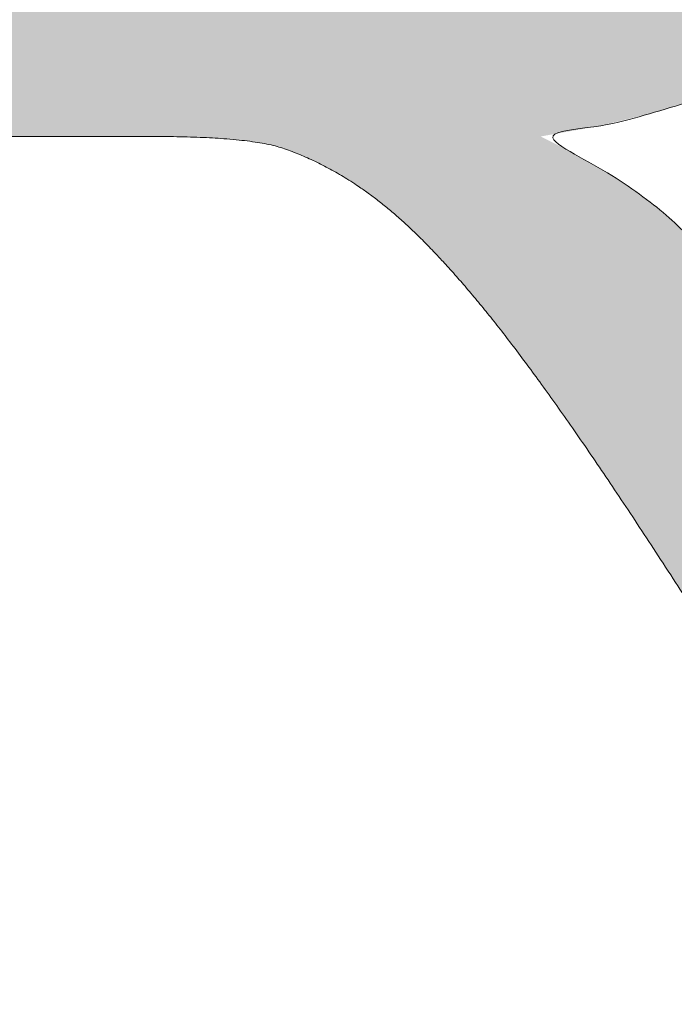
# Model space of a CAD drawing. Header units: inches. Extents: x -420 to -276, y -52 to 18.
# Tile 9 of 187: x -411.942 to -410.975, y -26.76 to -25.307. Entities that reach past the tile are written whole.
import ezdxf

# ---------------------------------------------------------------- set-up
doc = ezdxf.new("R2010")
doc.units = ezdxf.units.IN
doc.header["$LTSCALE"] = 32
doc.header["$MEASUREMENT"] = 0
doc.linetypes.add('Dash Style-1', pattern=[0.083328, 0.041656, -0.041672])
for name, color, linetype, lineweight in [('Black', 7, 'Continuous', 18), ('DashLine', 7, 'Dash Style-1', 13), ('DashLineFill', 7, 'Dash Style-1', 13), ('Drawing', 7, 'Continuous', 18), ('Metal-DeskStructure', 7, 'Continuous', 13), ('None', 7, 'Continuous', 18), ('SolidLine', 7, 'Continuous', 15), ('Wood_1-H', 7, 'Continuous', 13)]:
    doc.layers.add(name, color=color, linetype=linetype, lineweight=lineweight)
pattern_1 = [(45, (0, 0), (-1.61301565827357, 1.935715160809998), []), (45, (-1.0608, 1.0608), (-0.4723460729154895, 0.4167612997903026), [])]

# ---------------------------------------------------------------- blocks, each defined once
blk = doc.blocks.new('1BRPFY-Leg_Plate (2D)')
at = {"layer": 'DashLineFill', "linetype": 'Continuous', "lineweight": 13}
h = blk.add_hatch(dxfattribs=at)
h.set_pattern_fill('Steel', color=253, style=0, pattern_type=2)
h.set_pattern_definition(pattern_1)
edge = h.paths.add_edge_path()
edge.add_arc((-1.704724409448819, -1.704724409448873), 0.125984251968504, 179.9999999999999, 269.9999999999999)
edge.add_line((-1.704724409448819, -1.830708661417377), (1.704724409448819, -1.830708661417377))
edge.add_arc((1.704724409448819, -1.704724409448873), 0.125984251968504, 270.0000000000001, 360.0000000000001)
edge.add_line((1.830708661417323, -1.704724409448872), (1.830708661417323, 1.704724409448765))
edge.add_arc((1.704724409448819, 1.704724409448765), 0.1259842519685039, 0, 90)
edge.add_line((1.704724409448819, 1.830708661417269), (-1.704724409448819, 1.830708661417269))
edge.add_arc((-1.704724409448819, 1.704724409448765), 0.1259842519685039, 90, 180)
edge.add_line((-1.830708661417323, 1.704724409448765), (-1.830708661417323, -1.704724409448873))
at = {"layer": 'SolidLine', "flags": 128}
for points in [[(-0.7086614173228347, -0.5019685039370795), (-0.6884019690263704, -0.5029637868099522), (-0.668337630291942, -0.5059400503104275), (-0.6486616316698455, -0.5108686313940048), (-0.6295634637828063, -0.5177020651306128), (-0.6112270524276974, -0.5263745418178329), (-0.5938289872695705, -0.5368025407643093), (-0.5775368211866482, -0.5488856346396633), (-0.5625074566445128, -0.5625074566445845), (-0.5488856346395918, -0.5775368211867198), (-0.5368025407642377, -0.5938289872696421), (-0.5263745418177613, -0.611227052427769), (-0.5177020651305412, -0.6295634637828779), (-0.5108686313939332, -0.6486616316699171), (-0.5059400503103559, -0.6683376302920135), (-0.5029637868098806, -0.688401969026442), (-0.5019685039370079, -0.7086614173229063), (-0.5029637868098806, -0.7289208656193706), (-0.5059400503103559, -0.748985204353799), (-0.5108686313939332, -0.7686612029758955), (-0.5177020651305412, -0.7877593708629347), (-0.5263745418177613, -0.8060957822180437), (-0.5368025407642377, -0.8234938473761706), (-0.5488856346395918, -0.8397860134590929), (-0.5625074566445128, -0.8548153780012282), (-0.5775368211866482, -0.8684372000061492), (-0.5938289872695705, -0.8805202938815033), (-0.6112270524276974, -0.8909482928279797), (-0.6295634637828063, -0.8996207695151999), (-0.6486616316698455, -0.9064542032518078), (-0.668337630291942, -0.9113827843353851), (-0.6884019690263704, -0.9143590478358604), (-0.7086614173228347, -0.9153543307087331), (-0.728920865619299, -0.9143590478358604), (-0.7489852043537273, -0.9113827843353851), (-0.7686612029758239, -0.9064542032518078), (-0.7877593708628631, -0.8996207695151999), (-0.8060957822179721, -0.8909482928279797), (-0.823493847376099, -0.8805202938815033), (-0.8397860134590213, -0.8684372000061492), (-0.8548153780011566, -0.8548153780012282), (-0.8684372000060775, -0.8397860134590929), (-0.8805202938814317, -0.8234938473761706), (-0.8909482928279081, -0.8060957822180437), (-0.8996207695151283, -0.7877593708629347), (-0.9064542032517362, -0.7686612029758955), (-0.9113827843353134, -0.748985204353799), (-0.9143590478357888, -0.7289208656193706), (-0.9153543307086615, -0.7086614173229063), (-0.9143590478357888, -0.688401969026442), (-0.9113827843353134, -0.6683376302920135), (-0.9064542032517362, -0.6486616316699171), (-0.8996207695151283, -0.6295634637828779), (-0.8909482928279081, -0.611227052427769), (-0.8805202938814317, -0.5938289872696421), (-0.8684372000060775, -0.5775368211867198), (-0.8548153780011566, -0.5625074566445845), (-0.8397860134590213, -0.5488856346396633), (-0.823493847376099, -0.5368025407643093), (-0.8060957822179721, -0.5263745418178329), (-0.7877593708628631, -0.5177020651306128), (-0.7686612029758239, -0.5108686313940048), (-0.7489852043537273, -0.5059400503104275), (-0.728920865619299, -0.5029637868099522)], [(-1.279527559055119, -1.118110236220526), (-1.263705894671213, -1.118887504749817), (-1.248036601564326, -1.121211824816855), (-1.232670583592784, -1.125060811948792), (-1.217755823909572, -1.130397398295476), (-1.203435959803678, -1.137170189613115), (-1.189848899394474, -1.145313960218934), (-1.177125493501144, -1.154750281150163), (-1.165388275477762, -1.165388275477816), (-1.15475028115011, -1.177125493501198), (-1.145313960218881, -1.189848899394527), (-1.137170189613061, -1.203435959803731), (-1.130397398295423, -1.217755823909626), (-1.125060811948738, -1.232670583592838), (-1.121211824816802, -1.24803660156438), (-1.118887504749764, -1.263705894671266), (-1.118110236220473, -1.279527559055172), (-1.118887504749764, -1.295349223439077), (-1.121211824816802, -1.311018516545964), (-1.125060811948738, -1.326384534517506), (-1.130397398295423, -1.341299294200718), (-1.137170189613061, -1.355619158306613), (-1.145313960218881, -1.369206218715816), (-1.15475028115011, -1.381929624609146), (-1.165388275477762, -1.393666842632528), (-1.177125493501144, -1.404304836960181), (-1.189848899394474, -1.413741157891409), (-1.203435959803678, -1.421884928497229), (-1.217755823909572, -1.428657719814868), (-1.232670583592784, -1.433994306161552), (-1.248036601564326, -1.437843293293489), (-1.263705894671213, -1.440167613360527), (-1.279527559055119, -1.440944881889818), (-1.295349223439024, -1.440167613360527), (-1.311018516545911, -1.437843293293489), (-1.326384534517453, -1.433994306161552), (-1.341299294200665, -1.428657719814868), (-1.355619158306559, -1.421884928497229), (-1.369206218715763, -1.413741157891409), (-1.381929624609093, -1.404304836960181), (-1.393666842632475, -1.393666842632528), (-1.404304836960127, -1.381929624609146), (-1.413741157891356, -1.369206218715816), (-1.421884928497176, -1.355619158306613), (-1.428657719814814, -1.341299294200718), (-1.433994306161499, -1.326384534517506), (-1.437843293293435, -1.311018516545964), (-1.440167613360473, -1.295349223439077), (-1.440944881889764, -1.279527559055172), (-1.440167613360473, -1.263705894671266), (-1.437843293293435, -1.24803660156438), (-1.433994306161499, -1.232670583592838), (-1.428657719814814, -1.217755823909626), (-1.421884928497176, -1.203435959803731), (-1.413741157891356, -1.189848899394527), (-1.404304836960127, -1.177125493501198), (-1.393666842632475, -1.165388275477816), (-1.381929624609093, -1.154750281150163), (-1.369206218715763, -1.145313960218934), (-1.355619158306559, -1.137170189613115), (-1.341299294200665, -1.130397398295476), (-1.326384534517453, -1.125060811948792), (-1.311018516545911, -1.121211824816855), (-1.295349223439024, -1.118887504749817)]]:
    blk.add_lwpolyline(points, close=True, dxfattribs=at)
blk = doc.blocks.new('1BRPX8-Util_Bkt_Lg-F (2D)')
at = {"layer": 'DashLineFill', "linetype": 'Continuous', "lineweight": 13}
h = blk.add_hatch(dxfattribs=at)
h.set_pattern_fill('Steel', color=253, style=0, pattern_type=2)
h.set_pattern_definition(pattern_1)
edge = h.paths.add_edge_path()
edge.add_line((-4.468503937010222, 7.405511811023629), (-3.129921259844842, 7.405511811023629))
edge.add_line((-3.129921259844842, 7.405511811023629), (-3.129921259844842, -2.011811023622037))
edge.add_line((-3.129921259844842, -2.011811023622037), (-4.468503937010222, -2.011811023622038))
edge.add_line((-4.468503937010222, -2.011811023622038), (-4.468503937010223, -2.145669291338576))
edge.add_line((-4.468503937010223, -2.145669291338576), (-2.421259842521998, -2.145669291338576))
edge.add_line((-2.421259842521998, -2.145669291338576), (-2.421259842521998, -2.523622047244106))
edge.add_arc((-2.303149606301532, -2.523622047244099), 0.1181102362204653, 180.0000000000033, 270.0000000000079)
edge.add_line((-2.303149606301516, -2.641732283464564), (2.303149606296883, -2.641732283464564))
edge.add_arc((2.303149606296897, -2.523622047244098), 0.1181102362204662, 269.9999999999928, 359.9999999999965)
edge.add_line((2.421259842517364, -2.523622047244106), (2.421259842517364, -2.145669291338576))
edge.add_line((2.421259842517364, -2.145669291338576), (4.46850393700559, -2.145669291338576))
edge.add_line((4.46850393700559, -2.145669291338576), (4.46850393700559, -2.011811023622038))
edge.add_line((4.46850393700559, -2.011811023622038), (3.129921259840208, -2.011811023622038))
edge.add_line((3.129921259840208, -2.011811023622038), (3.129921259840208, 7.405511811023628))
edge.add_line((3.129921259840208, 7.405511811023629), (4.46850393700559, 7.405511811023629))
edge.add_line((4.46850393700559, 7.405511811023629), (4.46850393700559, 7.539370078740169))
edge.add_line((4.46850393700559, 7.539370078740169), (2.421259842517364, 7.539370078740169))
edge.add_line((2.421259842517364, 7.539370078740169), (2.421259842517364, 7.917322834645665))
edge.add_arc((2.30314960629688, 7.917322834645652), 0.1181102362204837, 6.452788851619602e-12, 89.99999999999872)
edge.add_line((2.303149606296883, 8.035433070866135), (-2.303149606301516, 8.035433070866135))
edge.add_arc((-2.303149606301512, 7.91732283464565), 0.1181102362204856, 90.00000000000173, 179.9999999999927)
edge.add_line((-2.421259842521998, 7.917322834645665), (-2.421259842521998, 7.539370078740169))
edge.add_line((-2.421259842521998, 7.539370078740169), (-4.468503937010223, 7.539370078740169))
edge.add_line((-4.468503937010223, 7.539370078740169), (-4.468503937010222, 7.405511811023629))
at = {"layer": 'SolidLine', "flags": 128}
blk.add_lwpolyline([(-0.4571237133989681, -1.089051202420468), (-0.4952337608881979, -1.111893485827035), (-0.5353992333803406, -1.13089033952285), (-0.5772333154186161, -1.145858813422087), (-0.6203331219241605, -1.156654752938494), (-0.6642835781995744, -1.163174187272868), (-0.7086614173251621, -1.165354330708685), (-0.7530392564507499, -1.163174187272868), (-0.7969897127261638, -1.156654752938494), (-0.840089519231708, -1.145858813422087), (-0.8819236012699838, -1.13089033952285), (-0.9220890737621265, -1.111893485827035), (-0.9601991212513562, -1.089051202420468), (-0.9958867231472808, -1.062583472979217), (-1.028808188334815, -1.032745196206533), (-1.058646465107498, -0.999823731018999), (-1.08511419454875, -0.9641361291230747), (-1.107956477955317, -0.9260260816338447), (-1.126953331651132, -0.8858606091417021), (-1.141921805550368, -0.8440265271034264), (-1.152717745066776, -0.8009267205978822), (-1.15923717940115, -0.7569762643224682), (-1.161417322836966, -0.7125984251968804), (-1.15923717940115, -0.6682205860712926), (-1.152717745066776, -0.6242701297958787), (-1.141921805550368, -0.5811703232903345), (-1.126953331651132, -0.5393362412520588), (-1.107956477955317, -0.4991707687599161), (-1.08511419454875, -0.4610607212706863), (-1.058646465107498, -0.4253731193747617), (-1.028808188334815, -0.3924516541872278), (-0.9958867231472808, -0.362613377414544), (-0.9601991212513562, -0.3361456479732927), (-0.9220890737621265, -0.3133033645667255), (-0.8819236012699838, -0.2943065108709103), (-0.840089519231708, -0.2793380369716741), (-0.7969897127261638, -0.2685420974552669), (-0.7530392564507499, -0.2620226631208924), (-0.7086614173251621, -0.2598425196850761), (-0.6642835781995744, -0.2620226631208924), (-0.6203331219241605, -0.2685420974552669), (-0.5772333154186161, -0.2793380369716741), (-0.5353992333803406, -0.2943065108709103), (-0.4952337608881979, -0.3133033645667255), (-0.4571237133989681, -0.3361456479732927)], dxfattribs=at)
blk.add_lwpolyline([(-1.279527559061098, -1.154964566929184), (-1.266932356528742, -1.155583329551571), (-1.254458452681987, -1.157433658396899), (-1.242225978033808, -1.160497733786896), (-1.230352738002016, -1.164746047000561), (-1.218953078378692, -1.170137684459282), (-1.208136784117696, -1.176620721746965), (-1.198008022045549, -1.184132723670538), (-1.188664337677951, -1.192601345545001), (-1.180195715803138, -1.201945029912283), (-1.172683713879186, -1.212073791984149), (-1.166200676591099, -1.222890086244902), (-1.160809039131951, -1.234289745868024), (-1.156560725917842, -1.246162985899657), (-1.153496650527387, -1.258395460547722), (-1.151646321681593, -1.270869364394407), (-1.151027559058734, -1.28346456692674), (-1.151646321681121, -1.296059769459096), (-1.15349665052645, -1.308533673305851), (-1.156560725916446, -1.32076614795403), (-1.160809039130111, -1.332639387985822), (-1.166200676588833, -1.344039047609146), (-1.172683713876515, -1.354855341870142), (-1.180195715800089, -1.364984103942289), (-1.188664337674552, -1.374327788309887), (-1.198008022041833, -1.3827964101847), (-1.208136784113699, -1.390308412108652), (-1.218953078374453, -1.396791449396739), (-1.230352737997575, -1.402183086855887), (-1.242225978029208, -1.406431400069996), (-1.254458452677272, -1.409495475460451), (-1.266932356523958, -1.411345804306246), (-1.279527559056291, -1.411964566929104), (-1.292122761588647, -1.411345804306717), (-1.304596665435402, -1.409495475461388), (-1.316829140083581, -1.406431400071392), (-1.328702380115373, -1.402183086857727), (-1.340102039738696, -1.396791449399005), (-1.350918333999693, -1.390308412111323), (-1.361047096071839, -1.382796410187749), (-1.370390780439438, -1.374327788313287), (-1.37885940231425, -1.364984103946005), (-1.386371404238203, -1.354855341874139), (-1.39285444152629, -1.344039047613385), (-1.398246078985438, -1.332639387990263), (-1.402494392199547, -1.320766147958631), (-1.405558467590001, -1.308533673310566), (-1.407408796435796, -1.29605976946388), (-1.408027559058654, -1.283464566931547), (-1.407408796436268, -1.270869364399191), (-1.405558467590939, -1.258395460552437), (-1.402494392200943, -1.246162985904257), (-1.398246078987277, -1.234289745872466), (-1.392854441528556, -1.222890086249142), (-1.386371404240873, -1.212073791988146), (-1.3788594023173, -1.201945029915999), (-1.370390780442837, -1.1926013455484), (-1.361047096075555, -1.184132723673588), (-1.350918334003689, -1.176620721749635), (-1.340102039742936, -1.170137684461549), (-1.328702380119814, -1.1647460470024), (-1.316829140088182, -1.160497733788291), (-1.304596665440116, -1.157433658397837), (-1.292122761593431, -1.155583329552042)], close=True, dxfattribs=at)
blk = doc.blocks.new('Slate-LegBrace (2D)')
at = {"layer": 'DashLineFill', "linetype": 'Continuous', "lineweight": 13}
h = blk.add_hatch(dxfattribs=at)
h.set_pattern_fill('Steel', color=253, style=0, pattern_type=2)
h.set_pattern_definition(pattern_1)
edge = h.paths.add_edge_path()
edge.add_line((-2.199587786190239, -0.1351515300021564), (-1.374775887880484, -0.1351515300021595))
edge.add_arc((3.636636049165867e-15, -0.01355418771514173), 1.380142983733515, 185.0545920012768, 354.9454079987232)
edge.add_line((1.374775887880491, -0.13515153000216), (2.199718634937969, -0.1351515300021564))
edge.add_arc((6.54243738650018e-05, -0.01705725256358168), 2.202821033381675, 183.0731271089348, 356.92687289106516, ccw=False)
h = blk.add_hatch(dxfattribs=at)
h.set_pattern_fill('Steel', color=253, style=0, pattern_type=2)
h.set_pattern_definition(pattern_1)
edge = h.paths.add_edge_path()
edge.add_line((2.191696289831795, -0.2375138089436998), (1.463739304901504, -0.2375137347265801))
edge.add_arc((-6.542437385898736e-05, -0.01704129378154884), 1.480314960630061, 188.5652811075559, 351.4347188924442, ccw=False)
edge.add_line((-1.463870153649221, -0.2375137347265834), (-2.191827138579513, -0.2375138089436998))
edge.add_line((-2.191827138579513, -0.2375138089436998), (-2.199718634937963, -0.1351515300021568))
edge.add_line((-2.199718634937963, -0.1351515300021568), (-1.374775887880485, -0.1351515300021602))
edge.add_arc((2.937282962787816e-15, -0.01355418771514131), 1.380142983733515, 185.0545920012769, 354.9454079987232)
edge.add_line((1.37477588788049, -0.1351515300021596), (2.199587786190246, -0.1351515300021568))
edge.add_line((2.199587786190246, -0.1351515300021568), (2.191696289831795, -0.2375138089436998))
at = {"layer": 'DashLineFill', "flags": 128}
for points in [[(2.191696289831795, -0.2375138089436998), (1.463739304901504, -0.2375137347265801, -0.860662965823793), (-1.463870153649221, -0.2375137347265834), (-2.191827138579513, -0.2375138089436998), (-2.199718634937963, -0.1351515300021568), (-1.374775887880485, -0.1351515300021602, 0.9154551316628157), (1.37477588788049, -0.1351515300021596), (2.199587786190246, -0.1351515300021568)], [(-2.199587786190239, -0.1351515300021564), (-1.374775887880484, -0.1351515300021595, 0.9154551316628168), (1.374775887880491, -0.13515153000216), (2.199718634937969, -0.1351515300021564, -0.9477524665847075)]]:
    blk.add_lwpolyline(points, format="xyb", close=True, dxfattribs=at)
blk = doc.blocks.new('TLLegSleeve (2D)')
at = {"layer": 'DashLineFill', "linetype": 'Continuous', "lineweight": 13}
h = blk.add_hatch(dxfattribs=at)
h.set_pattern_fill('Steel', color=253, style=0, pattern_type=2)
h.set_pattern_definition(pattern_1)
edge = h.paths.add_edge_path()
edge.add_line((1.08267716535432, 1.402343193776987), (1.08267716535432, 2.913385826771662))
edge.add_arc((-1.707523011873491e-13, 2.913385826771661), 1.08267716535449, 4.479377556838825e-14, 180)
edge.add_line((-1.082677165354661, 2.913385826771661), (-1.08267716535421, 1.402343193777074))
edge.add_arc((-1.332267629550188e-15, 2.886579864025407e-15), 1.771653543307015, 127.6698869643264, 412.330113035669)
edge.add_line((1.08267716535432, 1.402343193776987), (1.08267716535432, 1.402343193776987))
edge = h.paths.add_edge_path()
edge.add_arc((1.665334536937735e-15, 2.91338582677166), 0.7480314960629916, 180, 360)
edge.add_arc((1.665334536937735e-15, 2.91338582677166), 0.7480314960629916, 9.54166404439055e-15, 180)
edge.add_line((-0.7480314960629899, 2.91338582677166), (-0.7480314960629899, 2.91338582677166))
edge = h.paths.add_edge_path()
edge.add_arc((-1.723066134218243e-13, 5.70119602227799e-16), 1.437007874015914, 180, 360)
edge.add_arc((-1.723066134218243e-13, 9.149983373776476e-17), 1.437007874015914, 9.541664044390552e-15, 180)
edge.add_line((-1.437007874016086, 3.308097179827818e-16), (-1.437007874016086, 3.308097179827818e-16))
at = {"layer": 'DashLine', "color": 8, "flags": 128}
blk.add_lwpolyline([(1.653543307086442, 1.118599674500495e-14), (1.645581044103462, -0.1620755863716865), (1.621770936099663, -0.3225902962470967), (1.582342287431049, -0.4799982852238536), (1.527674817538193, -0.6327836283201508), (1.45829500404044, -0.7794749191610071), (1.374871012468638, -0.9186594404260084), (1.278206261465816, -1.048996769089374), (1.169231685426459, -1.169231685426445), (1.048996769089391, -1.278206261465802), (0.918659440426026, -1.374871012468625), (0.7794749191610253, -1.458295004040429), (0.6327836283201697, -1.527674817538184), (0.4799982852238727, -1.582342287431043), (0.3225902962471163, -1.621770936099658), (0.1620755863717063, -1.645581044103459), (8.723964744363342e-15, -1.653543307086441), (-0.162075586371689, -1.645581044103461), (-0.3225902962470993, -1.621770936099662), (-0.4799982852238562, -1.582342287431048), (-0.6327836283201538, -1.527674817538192), (-0.7794749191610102, -1.458295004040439), (-0.9186594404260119, -1.374871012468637), (-1.048996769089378, -1.278206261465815), (-1.169231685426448, -1.169231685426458), (-1.278206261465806, -1.048996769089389), (-1.374871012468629, -0.9186594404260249), (-1.458295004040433, -0.7794749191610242), (-1.527674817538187, -0.6327836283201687), (-1.582342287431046, -0.4799982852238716), (-1.621770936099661, -0.3225902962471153), (-1.645581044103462, -0.1620755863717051), (-1.653543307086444, -7.741682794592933e-15), (-1.645581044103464, 0.1620755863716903), (-1.621770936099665, 0.3225902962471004), (-1.582342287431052, 0.4799982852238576), (-1.527674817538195, 0.6327836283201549), (-1.458295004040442, 0.7794749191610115), (-1.37487101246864, 0.918659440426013), (-1.278206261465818, 1.048996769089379), (-1.169231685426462, 1.169231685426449), (-1.048996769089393, 1.278206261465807), (-0.9186594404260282, 1.37487101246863), (-0.7794749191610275, 1.458295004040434), (-0.6327836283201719, 1.527674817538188), (-0.479998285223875, 1.582342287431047), (-0.3225902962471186, 1.621770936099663), (-0.1620755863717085, 1.645581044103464), (-1.096189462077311e-14, 1.653543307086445), (0.1620755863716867, 1.645581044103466), (0.3225902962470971, 1.621770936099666), (0.479998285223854, 1.582342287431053), (0.6327836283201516, 1.527674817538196), (0.7794749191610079, 1.458295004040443), (0.9186594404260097, 1.374871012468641), (1.048996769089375, 1.278206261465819), (1.169231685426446, 1.169231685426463), (1.278206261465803, 1.048996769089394), (1.374871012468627, 0.9186594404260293), (1.458295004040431, 0.7794749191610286), (1.527674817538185, 0.6327836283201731), (1.582342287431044, 0.4799982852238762), (1.621770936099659, 0.3225902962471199), (1.64558104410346, 0.1620755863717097)], close=True, dxfattribs=at)
at = {"layer": 'DashLineFill', "flags": 128}
for points in [[(1.08267716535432, 1.402343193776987), (1.08267716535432, 2.913385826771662, 0.9999999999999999), (-1.082677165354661, 2.913385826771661), (-1.08267716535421, 1.402343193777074, 2.931618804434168), (1.08267716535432, 1.402343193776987)], [(-1.437007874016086, 3.308097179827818e-16, 0.9999999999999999), (1.437007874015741, 3.308097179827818e-16, 0.9999999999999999), (-1.437007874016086, 3.308097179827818e-16)]]:
    blk.add_lwpolyline(points, format="xyb", close=True, dxfattribs=at)
blk = doc.blocks.new('Group-4')
at = {"layer": 'SolidLine', "flags": 128}
blk.add_lwpolyline([(7.303149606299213, -8.30708661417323, -0.414213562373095), (9.015748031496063, -6.594488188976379, -0.414213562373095), (10.72834645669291, -8.30708661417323, -0.414213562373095), (9.015748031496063, -10.01968503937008, -0.414213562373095)], format="xyb", close=True, dxfattribs=at)
at = {"layer": 'Wood_1-H', "color": 7}
for name in ['1BRPX8-Util_Bkt_Lg-F (2D)', 'TLLegSleeve (2D)', 'Slate-LegBrace (2D)', '1BRPFY-Leg_Plate (2D)']:
    blk.add_blockref(name, (9.015748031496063, -8.30708661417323), dxfattribs=at)
blk = doc.blocks.new('Group-5')
at = {"layer": 'None'}
blk.add_blockref('Group-4', (0, 0), dxfattribs=at)
blk = doc.blocks.new('SL Utility Cabinet (2D)')
at = {"layer": 'None'}
blk.add_blockref('Group-5', (0, 0), dxfattribs=at)
at = {"layer": 'Drawing', "color": 0, "flags": 1}
for tag in ['Tag', 'Catalog', 'Option1', 'Option2', 'Option3', 'Option4', 'Option5', 'Option6', 'Option7', 'Option8', 'Option9', 'Option10', 'Option11', 'Option12', 'Custom', 'FinishGroup', 'Discount', 'Item2', 'Item3', 'Item6', 'Item9', 'Item10', 'Item12', 'Item13', 'Item16', 'Item19', 'Item20', 'Item21', 'Item22', 'Item23', 'Item24', 'Item25', 'Item8', 'Item18', 'Item1', 'Item4', 'Item5', 'Item7', 'Item11', 'Item14', 'Item15', 'Item17']:
    blk.add_attdef(tag, (-60.04067592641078, -21.56764746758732), '', height=0.007086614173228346, dxfattribs=at)
blk = doc.blocks.new('Group-21')
at = {"layer": 'Metal-DeskStructure', "color": 7}
blk.add_open_spline([(-0.5629921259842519, -0.4031061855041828), (-0.5629921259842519, -0.4084102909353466), (-0.5669586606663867, -0.4163664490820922), (-0.5762169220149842, -0.4216705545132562), (-0.5934108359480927, -0.424322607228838), (-0.6185404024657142, -0.424322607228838), (-0.6344117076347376, -0.4203445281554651), (-0.6436699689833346, -0.4163664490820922), (-0.6476377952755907, -0.4070842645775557), (-0.6476377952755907, -0.2008904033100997), (-0.6476377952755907, -6.474738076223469e-07), (-0.8592519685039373, -6.474738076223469e-07), (-1.070866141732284, -6.474738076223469e-07), (-1.070866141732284, -0.2008904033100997), (-1.070866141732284, -0.4070842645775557), (-1.074832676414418, -0.4163664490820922), (-1.084090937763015, -0.4203445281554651), (-1.101284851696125, -0.424322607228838), (-1.12509180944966, -0.424322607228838), (-1.142285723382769, -0.4216705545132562), (-1.151543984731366, -0.4163664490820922), (-1.155511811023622, -0.4084102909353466), (-1.155511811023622, 0), (-1.155511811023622, 0.4084102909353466), (-1.151543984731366, 0.4163664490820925), (-1.142285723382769, 0.4216705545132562), (-1.12509180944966, 0.424321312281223), (-1.101284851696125, 0.424321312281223), (-1.084090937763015, 0.4216705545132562), (-1.074832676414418, 0.4163664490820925), (-1.070866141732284, 0.4097363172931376), (-1.070866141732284, 0.2446479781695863), (-1.070866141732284, 0.08486374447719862), (-0.8592519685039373, 0.08486374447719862), (-0.6476377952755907, 0.08486374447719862), (-0.6476377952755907, 0.2446479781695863), (-0.6476377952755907, 0.4097363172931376), (-0.6436699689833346, 0.4163664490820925), (-0.6344117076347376, 0.4216705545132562), (-0.6185404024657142, 0.424321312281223), (-0.5934108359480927, 0.424321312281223), (-0.5762169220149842, 0.4216705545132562), (-0.5669586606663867, 0.4163664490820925), (-0.5629921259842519, 0.4084102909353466), (-0.5629921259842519, 0), (-0.5629921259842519, -0.4031061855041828)], degree=2, knots=[0, 0, 0, 0.00229950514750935, 0.004599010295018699, 0.006898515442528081, 0.009198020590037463, 0.01175302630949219, 0.01430803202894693, 0.01686303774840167, 0.01941804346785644, 0.1161873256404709, 0.1161873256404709, 0.218122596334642, 0.218122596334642, 0.3148918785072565, 0.3174468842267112, 0.320001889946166, 0.3225568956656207, 0.3251119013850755, 0.3276669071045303, 0.3302219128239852, 0.3327769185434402, 0.3353319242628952, 0.5295095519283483, 0.5320645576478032, 0.5346195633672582, 0.537174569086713, 0.5397295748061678, 0.5422845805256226, 0.5448395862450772, 0.5473945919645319, 0.5499495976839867, 0.6269182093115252, 0.6269182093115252, 0.7288534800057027, 0.7288534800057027, 0.8058220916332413, 0.808377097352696, 0.8109321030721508, 0.8134871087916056, 0.8160421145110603, 0.8183416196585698, 0.8206411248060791, 0.8229406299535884, 0.8252401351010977, 1, 1, 1], dxfattribs=at)
blk = doc.blocks.new('TL14_lower_leg (2D)')
at = {"layer": 'DashLine', "flags": 128}
for points in [[(-1.777195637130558e-14, 1.377952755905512), (0.1350629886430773, 1.371317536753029), (0.2688252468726, 1.351475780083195), (0.3999985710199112, 1.318618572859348), (0.5273196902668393, 1.27306234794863), (0.649562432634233, 1.215245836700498), (0.7655495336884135, 1.14572584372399), (0.8741639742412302, 1.065171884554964), (0.9743597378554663, 0.9743597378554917), (1.065171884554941, 0.8741639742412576), (1.14572584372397, 0.7655495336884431), (1.215245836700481, 0.6495624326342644), (1.273062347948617, 0.5273196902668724), (1.318618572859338, 0.3999985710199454), (1.351475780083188, 0.2688252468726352), (1.371317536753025, 0.1350629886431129), (1.377952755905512, 1.783045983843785e-14), (1.371317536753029, -0.1350629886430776), (1.351475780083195, -0.2688252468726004), (1.318618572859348, -0.3999985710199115), (1.27306234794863, -0.5273196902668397), (1.215245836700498, -0.6495624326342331), (1.145725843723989, -0.7655495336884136), (1.065171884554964, -0.8741639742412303), (0.9743597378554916, -0.9743597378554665), (0.8741639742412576, -1.065171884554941), (0.7655495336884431, -1.14572584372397), (0.6495624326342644, -1.215245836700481), (0.5273196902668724, -1.273062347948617), (0.3999985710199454, -1.318618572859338), (0.2688252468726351, -1.351475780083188), (0.135062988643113, -1.371317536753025), (1.777195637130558e-14, -1.377952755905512), (-0.1350629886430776, -1.371317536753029), (-0.2688252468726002, -1.351475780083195), (-0.3999985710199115, -1.318618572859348), (-0.5273196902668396, -1.27306234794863), (-0.6495624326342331, -1.215245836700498), (-0.7655495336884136, -1.14572584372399), (-0.8741639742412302, -1.065171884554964), (-0.9743597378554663, -0.9743597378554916), (-1.065171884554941, -0.8741639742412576), (-1.14572584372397, -0.7655495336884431), (-1.215245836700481, -0.6495624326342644), (-1.273062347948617, -0.5273196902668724), (-1.318618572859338, -0.3999985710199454), (-1.351475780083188, -0.2688252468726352), (-1.371317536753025, -0.1350629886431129), (-1.377952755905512, -1.783045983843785e-14), (-1.371317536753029, 0.1350629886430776), (-1.351475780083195, 0.2688252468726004), (-1.318618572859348, 0.3999985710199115), (-1.27306234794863, 0.5273196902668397), (-1.215245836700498, 0.6495624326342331), (-1.145725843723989, 0.7655495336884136), (-1.065171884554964, 0.8741639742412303), (-0.9743597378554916, 0.9743597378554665), (-0.8741639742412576, 1.065171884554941), (-0.7655495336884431, 1.14572584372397), (-0.6495624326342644, 1.215245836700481), (-0.5273196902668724, 1.273062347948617), (-0.3999985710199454, 1.318618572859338), (-0.2688252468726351, 1.351475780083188), (-0.135062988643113, 1.371317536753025)], [(-0.7086614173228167, -0.547244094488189), (-0.6928397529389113, -0.54802136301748), (-0.6771704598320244, -0.5503456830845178), (-0.6618044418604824, -0.5541946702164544), (-0.6468896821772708, -0.5595312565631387), (-0.6325698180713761, -0.5663040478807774), (-0.6189827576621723, -0.574447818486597), (-0.6062593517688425, -0.5838841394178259), (-0.5945221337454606, -0.5945221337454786), (-0.583884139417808, -0.6062593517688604), (-0.5744478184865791, -0.6189827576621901), (-0.5663040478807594, -0.632569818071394), (-0.5595312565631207, -0.6468896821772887), (-0.5541946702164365, -0.6618044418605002), (-0.5503456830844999, -0.6771704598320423), (-0.5480213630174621, -0.6928397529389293), (-0.547244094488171, -0.7086614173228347), (-0.5480213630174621, -0.72448308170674), (-0.5503456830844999, -0.7401523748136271), (-0.5541946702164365, -0.7555183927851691), (-0.5595312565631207, -0.7704331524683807), (-0.5663040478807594, -0.7847530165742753), (-0.5744478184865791, -0.7983400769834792), (-0.583884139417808, -0.811063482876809), (-0.5945221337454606, -0.8228007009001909), (-0.6062593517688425, -0.8334386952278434), (-0.6189827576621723, -0.8428750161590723), (-0.6325698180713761, -0.8510187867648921), (-0.6468896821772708, -0.8577915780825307), (-0.6618044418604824, -0.8631281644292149), (-0.6771704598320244, -0.8669771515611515), (-0.6928397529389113, -0.8693014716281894), (-0.7086614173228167, -0.8700787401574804), (-0.7244830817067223, -0.8693014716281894), (-0.7401523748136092, -0.8669771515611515), (-0.7555183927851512, -0.8631281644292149), (-0.7704331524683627, -0.8577915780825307), (-0.7847530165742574, -0.8510187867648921), (-0.7983400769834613, -0.8428750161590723), (-0.8110634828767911, -0.8334386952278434), (-0.822800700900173, -0.8228007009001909), (-0.8334386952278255, -0.811063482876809), (-0.8428750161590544, -0.7983400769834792), (-0.8510187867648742, -0.7847530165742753), (-0.8577915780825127, -0.7704331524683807), (-0.863128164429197, -0.7555183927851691), (-0.8669771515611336, -0.7401523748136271), (-0.8693014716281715, -0.72448308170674), (-0.8700787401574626, -0.7086614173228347), (-0.8693014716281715, -0.6928397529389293), (-0.8669771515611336, -0.6771704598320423), (-0.863128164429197, -0.6618044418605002), (-0.8577915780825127, -0.6468896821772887), (-0.8510187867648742, -0.632569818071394), (-0.8428750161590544, -0.6189827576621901), (-0.8334386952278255, -0.6062593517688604), (-0.822800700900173, -0.5945221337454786), (-0.8110634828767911, -0.5838841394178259), (-0.7983400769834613, -0.574447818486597), (-0.7847530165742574, -0.5663040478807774), (-0.7704331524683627, -0.5595312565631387), (-0.7555183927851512, -0.5541946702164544), (-0.7401523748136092, -0.5503456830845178), (-0.7244830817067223, -0.54802136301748)]]:
    blk.add_lwpolyline(points, close=True, dxfattribs=at)
at = {"layer": 'Metal-DeskStructure', "color": 7}
blk.add_blockref('Group-21', (0, 0), dxfattribs=at)
blk = doc.blocks.new('Group-23')
at = {"layer": 'DashLineFill', "linetype": 'Continuous', "lineweight": 13}
h = blk.add_hatch(dxfattribs=at)
h.set_pattern_fill('Steel', color=253, style=0, pattern_type=2)
h.set_pattern_definition(pattern_1)
h.paths.add_polyline_path([(-2.066929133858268, 1.397637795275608), (2.066929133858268, 1.397637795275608), (2.066929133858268, 0.1377952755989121), (2.106299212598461, 0.1377952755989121), (2.106299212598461, -0.1377952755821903), (2.066929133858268, -0.1377952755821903), (2.066929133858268, -5.275590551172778), (2.106299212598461, -5.275590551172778), (2.106299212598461, -5.55118110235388), (2.066929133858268, -5.55118110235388), (2.066929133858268, -5.82677165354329), (-2.066929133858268, -5.82677165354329), (-2.066929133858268, -5.55118110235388), (-2.106299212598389, -5.55118110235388), (-2.106299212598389, -5.275590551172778), (-2.066929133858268, -5.275590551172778), (-2.066929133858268, -0.1377952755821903), (-2.106299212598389, -0.1377952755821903), (-2.106299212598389, 0.1377952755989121), (-2.066929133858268, 0.1377952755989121)])
blk = doc.blocks.new('TL14_upper_leg (2D)')
at = {"layer": 'DashLine', "flags": 128}
blk.add_lwpolyline([(0, 1.22047244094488), (0.1196272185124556, 1.214595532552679), (0.2381023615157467, 1.197021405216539), (0.3542844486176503, 1.167919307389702), (0.4670545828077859, 1.127569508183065), (0.5753267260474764, 1.076360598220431), (0.6780581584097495, 1.01478574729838), (0.7742595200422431, 0.9434379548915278), (0.8630043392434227, 0.8630043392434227), (0.9434379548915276, 0.7742595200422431), (1.01478574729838, 0.6780581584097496), (1.076360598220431, 0.5753267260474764), (1.127569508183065, 0.467054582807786), (1.167919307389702, 0.3542844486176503), (1.197021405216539, 0.2381023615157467), (1.214595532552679, 0.1196272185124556), (1.22047244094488, 7.47323834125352e-17), (1.214595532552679, -0.1196272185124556), (1.197021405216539, -0.2381023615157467), (1.167919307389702, -0.3542844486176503), (1.127569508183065, -0.467054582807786), (1.076360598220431, -0.5753267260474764), (1.01478574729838, -0.6780581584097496), (0.9434379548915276, -0.7742595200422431), (0.8630043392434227, -0.8630043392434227), (0.7742595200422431, -0.9434379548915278), (0.6780581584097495, -1.01478574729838), (0.5753267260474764, -1.076360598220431), (0.4670545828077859, -1.127569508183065), (0.3542844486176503, -1.167919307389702), (0.2381023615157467, -1.197021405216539), (0.1196272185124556, -1.214595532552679), (0, -1.22047244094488), (-0.1196272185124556, -1.214595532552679), (-0.2381023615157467, -1.197021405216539), (-0.3542844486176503, -1.167919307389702), (-0.4670545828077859, -1.127569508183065), (-0.5753267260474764, -1.076360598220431), (-0.6780581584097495, -1.01478574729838), (-0.7742595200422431, -0.9434379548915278), (-0.8630043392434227, -0.8630043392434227), (-0.9434379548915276, -0.7742595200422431), (-1.01478574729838, -0.6780581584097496), (-1.076360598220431, -0.5753267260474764), (-1.127569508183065, -0.467054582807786), (-1.167919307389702, -0.3542844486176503), (-1.197021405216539, -0.2381023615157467), (-1.214595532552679, -0.1196272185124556), (-1.22047244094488, 7.47323834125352e-17), (-1.214595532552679, 0.1196272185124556), (-1.197021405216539, 0.2381023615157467), (-1.167919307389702, 0.3542844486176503), (-1.127569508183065, 0.467054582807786), (-1.076360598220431, 0.5753267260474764), (-1.01478574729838, 0.6780581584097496), (-0.9434379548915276, 0.7742595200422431), (-0.8630043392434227, 0.8630043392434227), (-0.7742595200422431, 0.9434379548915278), (-0.6780581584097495, 1.01478574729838), (-0.5753267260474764, 1.076360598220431), (-0.4670545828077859, 1.127569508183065), (-0.3542844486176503, 1.167919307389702), (-0.2381023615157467, 1.197021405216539), (-0.1196272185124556, 1.214595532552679)], close=True, dxfattribs=at)
at = {"layer": 'DashLine', "color": 7}
blk.add_blockref('Group-23', (0, 0), dxfattribs=at)
blk = doc.blocks.new('1BRPT9-Bracket (2D)')
at = {"layer": 'DashLineFill', "linetype": 'Continuous', "lineweight": 13}
h = blk.add_hatch(dxfattribs=at)
h.set_pattern_fill('Steel', color=253, style=0, pattern_type=2)
h.set_pattern_definition(pattern_1)
edge = h.paths.add_edge_path()
edge.add_arc((1.677931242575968, -8.488188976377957), 0.2519685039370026, 269.999999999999, 360.0000000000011)
edge.add_line((1.929899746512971, -8.488188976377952), (1.929899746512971, -7.480314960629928))
edge.add_line((1.929899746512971, -7.480314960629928), (2.323600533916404, -7.480314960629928))
edge.add_line((2.323600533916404, -7.480314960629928), (2.323600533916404, 7.461135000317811))
edge.add_line((2.323600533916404, 7.461135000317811), (1.929899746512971, 7.480314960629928))
edge.add_line((1.929899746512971, 7.480314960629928), (1.929899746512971, 8.488188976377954))
edge.add_arc((1.677931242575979, 8.488188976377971), 0.2519685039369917, 359.999999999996, 450.0000000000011)
edge.add_line((1.677931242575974, 8.740157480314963), (-2.32206875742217, 8.740157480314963))
edge.add_line((-2.32206875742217, 8.740157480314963), (-2.32206875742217, -8.74015748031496))
edge.add_line((-2.32206875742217, -8.74015748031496), (1.677931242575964, -8.74015748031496))
h = blk.add_hatch(dxfattribs=at)
h.set_pattern_fill('Steel', color=253, style=0, pattern_type=2)
h.set_pattern_definition(pattern_1)
h.paths.add_polyline_path([(-1.337816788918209, 3.001968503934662), (-1.329134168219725, 3.001541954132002), (-1.320535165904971, 3.000266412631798), (-1.31210259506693, 2.99815416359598), (-1.303917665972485, 2.995225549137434), (-1.296059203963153, 2.991508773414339), (-1.288602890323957, 2.987039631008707), (-1.281620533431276, 2.981861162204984), (-1.275179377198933, 2.97602323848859), (-1.269341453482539, 2.969582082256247), (-1.264162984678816, 2.962599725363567), (-1.259693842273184, 2.955143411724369), (-1.255977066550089, 2.947284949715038), (-1.253048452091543, 2.939100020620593), (-1.250936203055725, 2.930667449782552), (-1.249660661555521, 2.922068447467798), (-1.249234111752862, 2.913385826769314), (-1.249660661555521, 2.90470320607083), (-1.250936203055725, 2.896104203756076), (-1.253048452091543, 2.887671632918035), (-1.255977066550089, 2.87948670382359), (-1.259693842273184, 2.871628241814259), (-1.264162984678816, 2.864171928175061), (-1.269341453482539, 2.857189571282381), (-1.275179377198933, 2.850748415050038), (-1.281620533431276, 2.844910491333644), (-1.288602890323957, 2.839732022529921), (-1.296059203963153, 2.835262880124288), (-1.303917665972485, 2.831546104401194), (-1.31210259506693, 2.828617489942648), (-1.320535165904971, 2.82650524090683), (-1.329134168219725, 2.825229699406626), (-1.337816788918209, 2.824803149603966), (-1.346499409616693, 2.825229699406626), (-1.355098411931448, 2.82650524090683), (-1.363530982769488, 2.828617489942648), (-1.371715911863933, 2.831546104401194), (-1.379574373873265, 2.835262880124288), (-1.387030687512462, 2.839732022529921), (-1.394013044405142, 2.844910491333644), (-1.400454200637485, 2.850748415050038), (-1.40629212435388, 2.857189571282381), (-1.411470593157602, 2.864171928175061), (-1.415939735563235, 2.871628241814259), (-1.419656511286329, 2.87948670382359), (-1.422585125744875, 2.887671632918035), (-1.424697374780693, 2.896104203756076), (-1.425972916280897, 2.90470320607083), (-1.426399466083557, 2.913385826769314), (-1.425972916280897, 2.922068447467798), (-1.424697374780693, 2.930667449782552), (-1.422585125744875, 2.939100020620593), (-1.419656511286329, 2.947284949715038), (-1.415939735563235, 2.955143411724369), (-1.411470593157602, 2.962599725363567), (-1.40629212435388, 2.969582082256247), (-1.400454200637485, 2.97602323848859), (-1.394013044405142, 2.981861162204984), (-1.387030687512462, 2.987039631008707), (-1.379574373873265, 2.991508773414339), (-1.371715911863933, 2.995225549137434), (-1.363530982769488, 2.99815416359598), (-1.355098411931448, 3.000266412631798), (-1.346499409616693, 3.001541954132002)])
at = {"layer": 'DashLineFill', "flags": 128}
blk.add_lwpolyline([(-1.337816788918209, 3.001968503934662), (-1.329134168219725, 3.001541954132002), (-1.320535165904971, 3.000266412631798), (-1.31210259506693, 2.99815416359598), (-1.303917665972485, 2.995225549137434), (-1.296059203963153, 2.991508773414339), (-1.288602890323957, 2.987039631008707), (-1.281620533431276, 2.981861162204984), (-1.275179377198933, 2.97602323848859), (-1.269341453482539, 2.969582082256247), (-1.264162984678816, 2.962599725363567), (-1.259693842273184, 2.955143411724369), (-1.255977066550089, 2.947284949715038), (-1.253048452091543, 2.939100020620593), (-1.250936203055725, 2.930667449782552), (-1.249660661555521, 2.922068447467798), (-1.249234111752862, 2.913385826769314), (-1.249660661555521, 2.90470320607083), (-1.250936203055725, 2.896104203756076), (-1.253048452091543, 2.887671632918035), (-1.255977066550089, 2.87948670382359), (-1.259693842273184, 2.871628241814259), (-1.264162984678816, 2.864171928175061), (-1.269341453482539, 2.857189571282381), (-1.275179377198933, 2.850748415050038), (-1.281620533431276, 2.844910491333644), (-1.288602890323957, 2.839732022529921), (-1.296059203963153, 2.835262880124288), (-1.303917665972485, 2.831546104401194), (-1.31210259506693, 2.828617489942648), (-1.320535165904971, 2.82650524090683), (-1.329134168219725, 2.825229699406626), (-1.337816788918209, 2.824803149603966), (-1.346499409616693, 2.825229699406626), (-1.355098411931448, 2.82650524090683), (-1.363530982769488, 2.828617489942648), (-1.371715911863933, 2.831546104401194), (-1.379574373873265, 2.835262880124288), (-1.387030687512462, 2.839732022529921), (-1.394013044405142, 2.844910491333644), (-1.400454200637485, 2.850748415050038), (-1.40629212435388, 2.857189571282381), (-1.411470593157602, 2.864171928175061), (-1.415939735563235, 2.871628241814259), (-1.419656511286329, 2.87948670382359), (-1.422585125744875, 2.887671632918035), (-1.424697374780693, 2.896104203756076), (-1.425972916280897, 2.90470320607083), (-1.426399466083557, 2.913385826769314), (-1.425972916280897, 2.922068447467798), (-1.424697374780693, 2.930667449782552), (-1.422585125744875, 2.939100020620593), (-1.419656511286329, 2.947284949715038), (-1.415939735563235, 2.955143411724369), (-1.411470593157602, 2.962599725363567), (-1.40629212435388, 2.969582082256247), (-1.400454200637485, 2.97602323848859), (-1.394013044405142, 2.981861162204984), (-1.387030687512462, 2.987039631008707), (-1.379574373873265, 2.991508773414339), (-1.371715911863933, 2.995225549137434), (-1.363530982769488, 2.99815416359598), (-1.355098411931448, 3.000266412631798), (-1.346499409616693, 3.001541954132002)], close=True, dxfattribs=at)
blk = doc.blocks.new('Group-45')
at = {"layer": 'Metal-DeskStructure', "linetype": 'Continuous', "lineweight": 0, "true_color": 0xff0000}
h = blk.add_hatch(color=1, dxfattribs=at)
h.paths.add_polyline_path([(-1.987219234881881, -1.274606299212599), (-1.987219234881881, 1.274606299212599), (-0.8719385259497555, 1.274606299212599), (-0.7915355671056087, 1.273487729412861), (-0.7161115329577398, 1.270132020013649), (-0.645666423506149, 1.264539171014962), (-0.5802002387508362, 1.256709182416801), (-0.5197129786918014, 1.246642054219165), (-0.4642046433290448, 1.234337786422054), (-0.4136752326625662, 1.219796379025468), (-0.3681247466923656, 1.203017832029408), (-0.3261402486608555, 1.18341340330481), (-0.2863088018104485, 1.160394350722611), (-0.2486304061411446, 1.133960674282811), (-0.2131050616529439, 1.10411237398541), (-0.1797327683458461, 1.070849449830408), (-0.1485135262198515, 1.034171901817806), (-0.1194473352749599, 0.9940797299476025), (-0.09253419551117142, 0.9505729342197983), (-0.06831236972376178, 0.9047532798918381), (-0.04732012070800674, 0.8577225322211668), (-0.02955744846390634, 0.8094806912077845), (-0.01502435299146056, 0.7600277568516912), (-0.003720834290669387, 0.7093637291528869), (0.004353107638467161, 0.6574886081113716), (0.00919747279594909, 0.604402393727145), (0.0108122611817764, 0.5501050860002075), (0.00814617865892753, 0.4809719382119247), (0.000147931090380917, 0.4145973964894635), (-0.01318248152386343, 0.3509814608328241), (-0.03184505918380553, 0.2901241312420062), (-0.05583980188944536, 0.23202540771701), (-0.08516670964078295, 0.1766852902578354), (-0.1198257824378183, 0.1241037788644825), (-0.1598170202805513, 0.0742808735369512), (-0.2053927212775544, 0.02804076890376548), (-0.2568051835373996, -0.01379234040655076), (-0.3140544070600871, -0.05121845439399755), (-0.3771403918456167, -0.08423757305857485), (-0.4460631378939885, -0.1128496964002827), (-0.5208226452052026, -0.137054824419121), (-0.6014189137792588, -0.1568529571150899), (-0.6878519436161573, -0.1722440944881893), (-0.6570364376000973, -0.1878368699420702), (-0.6281048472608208, -0.203396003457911), (-0.6010571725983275, -0.2189214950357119), (-0.5758934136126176, -0.2344133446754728), (-0.552613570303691, -0.2498715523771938), (-0.5312176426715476, -0.2652961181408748), (-0.5117056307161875, -0.2806870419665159), (-0.4940775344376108, -0.2960443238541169), (-0.4592922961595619, -0.3297530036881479), (-0.4249107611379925, -0.3652110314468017), (-0.3909329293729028, -0.4024184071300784), (-0.3573588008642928, -0.4413751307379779), (-0.3241883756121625, -0.4820812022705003), (-0.2914216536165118, -0.5245366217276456), (-0.2590586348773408, -0.5687413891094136), (-0.2270993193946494, -0.6146955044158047), (0.1981284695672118, -1.274606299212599), (-0.199109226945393, -1.274606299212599), (-0.5274503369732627, -0.7707919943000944), (-0.5624626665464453, -0.7177646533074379), (-0.5959106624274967, -0.667950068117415), (-0.627794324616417, -0.6213482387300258), (-0.6581136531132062, -0.57795916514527), (-0.6868686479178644, -0.5377828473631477), (-0.7140593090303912, -0.5008192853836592), (-0.739685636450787, -0.4670684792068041), (-0.7637476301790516, -0.4365304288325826), (-0.7867246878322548, -0.408532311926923), (-0.8090962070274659, -0.3824013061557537), (-0.8308621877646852, -0.3581374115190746), (-0.8520226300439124, -0.3357406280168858), (-0.872577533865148, -0.3152109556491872), (-0.8925268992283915, -0.2965483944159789), (-0.911870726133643, -0.2797529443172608), (-0.9306090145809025, -0.264824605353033), (-0.9490697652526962, -0.2513512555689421), (-0.9675809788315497, -0.2389207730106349), (-0.9861426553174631, -0.2275331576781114), (-1.004754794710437, -0.2171884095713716), (-1.02341739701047, -0.2078865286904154), (-1.042130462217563, -0.1996275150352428), (-1.060893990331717, -0.192411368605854), (-1.07970798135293, -0.1862380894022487), (-1.094812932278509, -0.1829582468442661), (-1.112138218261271, -0.1801157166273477), (-1.131683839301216, -0.1777104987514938), (-1.153449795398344, -0.1757425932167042), (-1.177436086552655, -0.1742120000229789), (-1.203642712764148, -0.173118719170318), (-1.232069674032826, -0.1724627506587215), (-1.262716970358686, -0.1722440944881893), (-1.642731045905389, -0.1722440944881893), (-1.642731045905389, -1.274606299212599)])
h.paths.add_polyline_path([(-1.642731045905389, 0.1033464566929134), (-0.9376065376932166, 0.1033464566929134), (-0.8829223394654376, 0.1041370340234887), (-0.831366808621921, 0.1065087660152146), (-0.7829399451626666, 0.1104616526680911), (-0.7376417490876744, 0.1159956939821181), (-0.6954722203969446, 0.1231108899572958), (-0.656431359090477, 0.131807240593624), (-0.6205191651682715, 0.1420847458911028), (-0.5877356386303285, 0.1539434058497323), (-0.5574584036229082, 0.1675514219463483), (-0.5290650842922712, 0.183076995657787), (-0.5025556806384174, 0.2005201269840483), (-0.477930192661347, 0.2198808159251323), (-0.4551886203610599, 0.2411590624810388), (-0.4343309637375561, 0.2643548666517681), (-0.4153572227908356, 0.2894682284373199), (-0.3982673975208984, 0.3164991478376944), (-0.3831287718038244, 0.3447916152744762), (-0.3700086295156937, 0.3736896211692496), (-0.3589069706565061, 0.4031931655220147), (-0.3498237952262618, 0.4333022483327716), (-0.3427591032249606, 0.4640168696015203), (-0.3377128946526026, 0.4953370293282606), (-0.3346851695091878, 0.5272627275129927), (-0.3336759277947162, 0.5597939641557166), (-0.3356439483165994, 0.6066395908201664), (-0.3415480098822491, 0.6513658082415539), (-0.3513881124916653, 0.693972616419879), (-0.3651642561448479, 0.7344600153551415), (-0.3828764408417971, 0.7728280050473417), (-0.4045246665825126, 0.8090765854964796), (-0.4301089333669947, 0.8432057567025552), (-0.4596292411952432, 0.8752155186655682), (-0.4934051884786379, 0.9042311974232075), (-0.5317563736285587, 0.9293781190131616), (-0.5746827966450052, 0.9506562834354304), (-0.6221844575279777, 0.9680656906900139), (-0.6742613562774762, 0.9816063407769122), (-0.7309134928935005, 0.9912782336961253), (-0.7921408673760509, 0.9970813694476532), (-0.8579434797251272, 0.9990157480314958), (-1.642731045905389, 0.9990157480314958)])
at = {"layer": 'Metal-DeskStructure', "color": 7}
blk.add_open_spline([(-1.987219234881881, -1.274606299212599), (-1.987219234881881, 0), (-1.987219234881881, 1.274606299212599), (-1.429578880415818, 1.274606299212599), (-0.5403688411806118, 1.274606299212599), (-0.1958806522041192, 1.131429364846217), (0.0108122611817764, 0.7697165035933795), (0.0108122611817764, 0.2680552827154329), (-0.330446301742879, -0.1194935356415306), (-0.6878519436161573, -0.1722440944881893), (-0.5608220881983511, -0.2346824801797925), (-0.4940775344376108, -0.2960443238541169), (-0.3541291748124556, -0.4273803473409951), (-0.2270993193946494, -0.6146955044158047), (-0.01448542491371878, -0.9446509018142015), (0.1981284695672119, -1.274606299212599), (-0.0004903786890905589, -1.274606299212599), (-0.199109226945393, -1.274606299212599), (-0.3632797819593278, -1.022699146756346), (-0.5274503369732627, -0.7707919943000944), (-0.6706283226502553, -0.5522571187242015), (-0.856866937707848, -0.3208037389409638), (-1.004351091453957, -0.2088454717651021), (-1.07970798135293, -0.1862380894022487), (-1.13568711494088, -0.1722440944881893), (-1.452724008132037, -0.1722440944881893), (-1.642731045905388, -0.1722440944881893), (-1.642731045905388, -0.7234251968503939), (-1.642731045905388, -1.274606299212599), (-1.814975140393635, -1.274606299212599), (-1.987219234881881, -1.274606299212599)], degree=2, knots=[0, 0, 0, 0.1376097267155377, 0.1376097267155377, 0.1978139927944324, 0.233611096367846, 0.2694081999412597, 0.3052053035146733, 0.3511799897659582, 0.3971546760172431, 0.3971546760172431, 0.4151671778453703, 0.4151671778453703, 0.4532969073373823, 0.4532969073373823, 0.5194264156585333, 0.5194264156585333, 0.5528882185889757, 0.5528882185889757, 0.6035447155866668, 0.6035447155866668, 0.6475600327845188, 0.6915753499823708, 0.7355906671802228, 0.7355906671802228, 0.7678723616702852, 0.8161582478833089, 0.8161582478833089, 0.9562281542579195, 0.9562281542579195, 1, 1, 1], dxfattribs=at)
blk = doc.blocks.new('SlateLegLocator-R2')
at = {"color": 255, "linetype": 'Dash Style-1', "lineweight": 5}
blk.add_wipeout([(-2.106299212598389, 1.3779527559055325), (2.10629921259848, 1.3779527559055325), (2.10629921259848, -5.807086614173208), (-2.106299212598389, -5.807086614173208)], dxfattribs=at).dxf.layer = 'Black'
at = {"layer": 'Metal-DeskStructure', "color": 7}
blk.add_blockref('Group-45', (0, 0), dxfattribs=at)
blk = doc.blocks.new('Group-47')
at = {"layer": 'None', "color": 7}
for name, p in [('1BRPT9-Bracket (2D)', (7.862204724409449, -12.00787401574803)), ('1BRPFY-Leg_Plate (2D)', (7.862204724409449, -8.30708661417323)), ('TL14_upper_leg (2D)', (7.862204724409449, -8.30708661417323)), ('TL14_lower_leg (2D)', (7.862204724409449, -8.30708661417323))]:
    blk.add_blockref(name, p, dxfattribs=at)
blk.add_blockref('SlateLegLocator-R2', (7.862204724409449, -8.30708661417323), dxfattribs=at)
blk = doc.blocks.new('Group-49')
at = {"layer": 'None'}
blk.add_blockref('Group-47', (0, 0), dxfattribs=at)
blk = doc.blocks.new('SL Credenza Desk Top (2D)')
at = {"layer": 'None'}
blk.add_blockref('Group-49', (0, 0), dxfattribs=at)
at = {"layer": 'Drawing', "color": 0, "flags": 1}
for tag in ['Tag', 'Catalog', 'Option1', 'Option2', 'Option3', 'Option4', 'Option5', 'Option6', 'Option7', 'Option8', 'Option9', 'Option10', 'Option11', 'Option12', 'Custom', 'FinishGroup', 'Discount', 'Item2', 'Item3', 'Item6', 'Item9', 'Item10', 'Item12', 'Item13', 'Item16', 'Item19', 'Item20', 'Item21', 'Item22', 'Item23', 'Item24', 'Item25', 'Item8', 'Item18', 'Item1', 'Item4', 'Item5', 'Item7', 'Item11', 'Item14', 'Item15', 'Item17']:
    blk.add_attdef(tag, (-58.88733172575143, -32.50688762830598), '', height=0.007086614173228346, dxfattribs=at)

msp = doc.modelspace()

# ---------------------------------------------------------------- block references
at = {"layer": 'Drawing'}
msp.add_blockref('SL Utility Cabinet (2D)', (-419.5, -17), dxfattribs=at)

# ---------------------------------------------------------------- next in the draw order: block references
msp.add_blockref('SL Credenza Desk Top (2D)', (-418.3466557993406, -16.99999999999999), dxfattribs=at)

doc.saveas('drawing.dxf')
